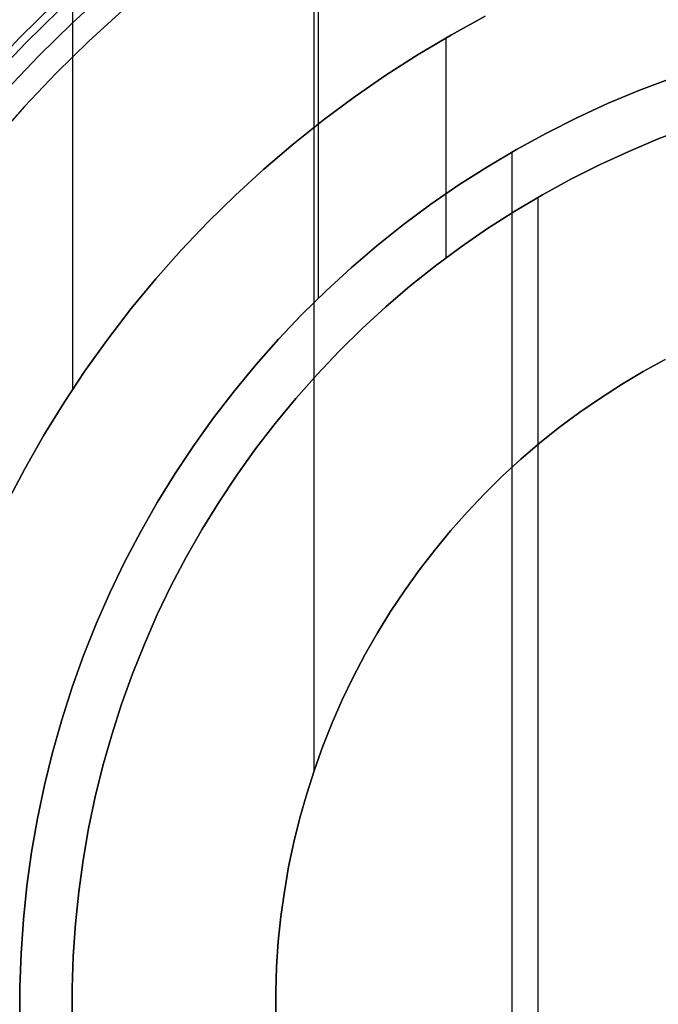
# Model space of a CAD drawing. Header units: millimetres. Extents: x -267 to 897, y -4167 to -3150.
# Tile 72 of 177: x 303.66 to 310.15, y -3516.9 to -3506.9. Entities that reach past the tile are written whole.
import ezdxf

# ---------------------------------------------------------------- set-up
doc = ezdxf.new("R2010")
doc.units = ezdxf.units.MM
doc.layers.add('1', color=7, linetype='Continuous')
doc.layers.add('BLANCO METALICO', color=7, linetype='Continuous', true_color=0xededed)

msp = doc.modelspace()

# ---------------------------------------------------------------- linework, layer by layer
at = {"layer": '1', "color": 250, "true_color": 0x111111}
for p, q in [((304.2, -3500.358, 165.478), (304.2, -3510.655, 165.478)), ((306.655, -3504.763, 125.128), (306.655, -3514.529, 125.128)), ((306.696, -3504.834, 59.307), (306.696, -3509.73, 59.307)), ((303.667, -3507.077, 125.128), (304.012, -3506.737, 125.128)), ((303.667, -3507.077, 125.128), (304.012, -3506.737, 125.128)), ((304.068, -3506.797, 59.307), (303.725, -3507.134, 59.307)), ((303.725, -3507.134, 59.307), (304.068, -3506.797, 59.307)), ((308.051, -3507.049, 271.51), (308.394, -3506.861, 271.51)), ((308.394, -3506.861, 165.478), (308.051, -3507.049, 165.478)), ((308.051, -3507.049, 271.51), (308.394, -3506.861, 271.51)), ((308.051, -3507.049, 218.494), (308.394, -3506.861, 218.494)), ((308.394, -3506.861, 165.478), (308.051, -3507.049, 165.478)), ((303.334, -3507.428, 125.128), (303.667, -3507.077, 125.128)), ((303.334, -3507.428, 125.128), (303.667, -3507.077, 125.128)), ((307.714, -3507.249, 271.51), (308.051, -3507.049, 271.51)), ((308.051, -3507.049, 165.478), (307.714, -3507.249, 165.478)), ((307.714, -3507.249, 271.51), (308.051, -3507.049, 271.51)), ((307.714, -3507.249, 218.494), (308.051, -3507.049, 218.494)), ((308.051, -3507.049, 165.478), (307.714, -3507.249, 165.478)), ((307.994, -3507.082, 271.51), (307.994, -3509.319, 271.51)), ((303.725, -3507.134, 59.307), (303.394, -3507.483, 59.307)), ((303.394, -3507.483, 59.307), (303.725, -3507.134, 59.307)), ((307.384, -3507.46, 271.51), (307.714, -3507.249, 271.51)), ((307.714, -3507.249, 165.478), (307.384, -3507.46, 165.478)), ((307.384, -3507.46, 271.51), (307.714, -3507.249, 271.51)), ((307.384, -3507.46, 218.494), (307.714, -3507.249, 218.494)), ((307.714, -3507.249, 165.478), (307.384, -3507.46, 165.478)), ((307.062, -3507.682, 271.51), (307.384, -3507.46, 271.51)), ((307.384, -3507.46, 165.478), (307.062, -3507.682, 165.478)), ((307.062, -3507.682, 271.51), (307.384, -3507.46, 271.51)), ((307.062, -3507.682, 218.494), (307.384, -3507.46, 218.494)), ((307.384, -3507.46, 165.478), (307.062, -3507.682, 165.478)), ((310.28, -3507.493, 59.307), (309.957, -3507.615, 59.307)), ((310.28, -3507.493, 49.079), (309.957, -3507.615, 49.079)), ((309.957, -3507.615, 59.307), (310.28, -3507.493, 59.307)), ((309.957, -3507.615, 54.193), (310.28, -3507.493, 54.193)), ((309.957, -3507.615, 49.079), (310.28, -3507.493, 49.079)), ((306.748, -3507.916, 271.51), (307.062, -3507.682, 271.51)), ((307.062, -3507.682, 165.478), (306.748, -3507.916, 165.478)), ((306.748, -3507.916, 271.51), (307.062, -3507.682, 271.51)), ((306.748, -3507.916, 218.494), (307.062, -3507.682, 218.494)), ((307.062, -3507.682, 165.478), (306.748, -3507.916, 165.478)), ((309.957, -3507.615, 59.307), (309.639, -3507.749, 59.307)), ((309.957, -3507.615, 49.079), (309.639, -3507.749, 49.079)), ((309.639, -3507.749, 59.307), (309.957, -3507.615, 59.307)), ((309.639, -3507.749, 54.193), (309.957, -3507.615, 54.193)), ((309.639, -3507.749, 49.079), (309.957, -3507.615, 49.079)), ((309.639, -3507.749, 59.307), (309.325, -3507.893, 59.307)), ((309.639, -3507.749, 49.079), (309.325, -3507.893, 49.079)), ((309.325, -3507.893, 59.307), (309.639, -3507.749, 59.307)), ((309.325, -3507.893, 54.193), (309.639, -3507.749, 54.193)), ((309.325, -3507.893, 49.079), (309.639, -3507.749, 49.079)), ((309.325, -3507.893, 59.307), (309.017, -3508.048, 59.307)), ((309.325, -3507.893, 49.079), (309.017, -3508.048, 49.079)), ((309.017, -3508.048, 59.307), (309.325, -3507.893, 59.307)), ((309.017, -3508.048, 54.193), (309.325, -3507.893, 54.193)), ((309.017, -3508.048, 49.079), (309.325, -3507.893, 49.079)), ((306.442, -3508.16, 271.51), (306.748, -3507.916, 271.51)), ((306.748, -3507.916, 165.478), (306.442, -3508.16, 165.478)), ((306.442, -3508.16, 271.51), (306.748, -3507.916, 271.51)), ((306.442, -3508.16, 218.494), (306.748, -3507.916, 218.494)), ((306.748, -3507.916, 165.478), (306.442, -3508.16, 165.478)), ((310.46, -3507.992, 271.51), (310.154, -3508.108, 271.51)), ((310.154, -3508.108, 246.51), (310.46, -3507.992, 246.51)), ((310.46, -3507.992, 246.51), (310.154, -3508.108, 246.51)), ((310.154, -3508.108, 259.01), (310.46, -3507.992, 259.01)), ((309.017, -3508.048, 59.307), (308.714, -3508.214, 59.307)), ((309.017, -3508.048, 49.079), (308.714, -3508.214, 49.079)), ((308.714, -3508.214, 59.307), (309.017, -3508.048, 59.307)), ((308.714, -3508.214, 54.193), (309.017, -3508.048, 54.193)), ((308.714, -3508.214, 49.079), (309.017, -3508.048, 49.079)), ((310.154, -3508.108, 271.51), (309.853, -3508.235, 271.51)), ((309.853, -3508.235, 246.51), (310.154, -3508.108, 246.51)), ((309.853, -3508.235, 271.51), (310.154, -3508.108, 271.51)), ((310.154, -3508.108, 246.51), (309.853, -3508.235, 246.51)), ((309.853, -3508.235, 259.01), (310.154, -3508.108, 259.01)), ((306.144, -3508.414, 271.51), (306.442, -3508.16, 271.51)), ((306.442, -3508.16, 165.478), (306.144, -3508.414, 165.478)), ((306.144, -3508.414, 271.51), (306.442, -3508.16, 271.51)), ((306.144, -3508.414, 218.494), (306.442, -3508.16, 218.494)), ((306.442, -3508.16, 165.478), (306.144, -3508.414, 165.478)), ((308.714, -3508.214, 59.307), (308.417, -3508.39, 59.307)), ((308.714, -3508.214, 49.079), (308.417, -3508.39, 49.079)), ((308.417, -3508.39, 59.307), (308.714, -3508.214, 59.307)), ((308.417, -3508.39, 54.193), (308.714, -3508.214, 54.193)), ((308.417, -3508.39, 49.079), (308.714, -3508.214, 49.079)), ((308.664, -3508.243, 49.079), (308.664, -3525.562, 49.079)), ((309.853, -3508.235, 271.51), (309.556, -3508.371, 271.51)), ((309.556, -3508.371, 246.51), (309.853, -3508.235, 246.51)), ((309.556, -3508.371, 271.51), (309.853, -3508.235, 271.51)), ((309.853, -3508.235, 246.51), (309.556, -3508.371, 246.51)), ((309.556, -3508.371, 259.01), (309.853, -3508.235, 259.01)), ((305.856, -3508.679, 271.51), (306.144, -3508.414, 271.51)), ((306.144, -3508.414, 165.478), (305.856, -3508.679, 165.478)), ((305.856, -3508.679, 271.51), (306.144, -3508.414, 271.51)), ((305.856, -3508.679, 218.494), (306.144, -3508.414, 218.494)), ((306.144, -3508.414, 165.478), (305.856, -3508.679, 165.478)), ((308.417, -3508.39, 59.307), (308.127, -3508.576, 59.307)), ((308.417, -3508.39, 49.079), (308.127, -3508.576, 49.079)), ((308.127, -3508.576, 59.307), (308.417, -3508.39, 59.307)), ((308.127, -3508.576, 54.193), (308.417, -3508.39, 54.193)), ((308.127, -3508.576, 49.079), (308.417, -3508.39, 49.079)), ((309.556, -3508.371, 271.51), (309.264, -3508.518, 271.51)), ((309.264, -3508.518, 246.51), (309.556, -3508.371, 246.51)), ((309.264, -3508.518, 271.51), (309.556, -3508.371, 271.51)), ((309.556, -3508.371, 246.51), (309.264, -3508.518, 246.51)), ((309.264, -3508.518, 259.01), (309.556, -3508.371, 259.01)), ((308.127, -3508.576, 59.307), (307.842, -3508.772, 59.307)), ((308.127, -3508.576, 49.079), (307.842, -3508.772, 49.079)), ((307.842, -3508.772, 59.307), (308.127, -3508.576, 59.307)), ((307.842, -3508.772, 54.193), (308.127, -3508.576, 54.193)), ((307.842, -3508.772, 49.079), (308.127, -3508.576, 49.079)), ((309.264, -3508.518, 271.51), (308.977, -3508.675, 271.51)), ((308.977, -3508.675, 246.51), (309.264, -3508.518, 246.51)), ((308.977, -3508.675, 271.51), (309.264, -3508.518, 271.51)), ((309.264, -3508.518, 246.51), (308.977, -3508.675, 246.51)), ((308.977, -3508.675, 259.01), (309.264, -3508.518, 259.01)), ((305.577, -3508.953, 271.51), (305.856, -3508.679, 271.51)), ((305.856, -3508.679, 165.478), (305.577, -3508.953, 165.478)), ((305.577, -3508.953, 271.51), (305.856, -3508.679, 271.51)), ((305.577, -3508.953, 218.494), (305.856, -3508.679, 218.494)), ((305.856, -3508.679, 165.478), (305.577, -3508.953, 165.478)), ((308.977, -3508.675, 271.51), (308.696, -3508.842, 271.51)), ((308.696, -3508.842, 246.51), (308.977, -3508.675, 246.51)), ((308.696, -3508.842, 271.51), (308.977, -3508.675, 271.51)), ((308.977, -3508.675, 246.51), (308.696, -3508.842, 246.51)), ((308.696, -3508.842, 259.01), (308.977, -3508.675, 259.01)), ((308.93, -3508.702, 246.51), (308.93, -3525.103, 246.51)), ((307.842, -3508.772, 59.307), (307.565, -3508.978, 59.307)), ((307.842, -3508.772, 49.079), (307.565, -3508.978, 49.079)), ((307.565, -3508.978, 59.307), (307.842, -3508.772, 59.307)), ((307.565, -3508.978, 54.193), (307.842, -3508.772, 54.193)), ((307.565, -3508.978, 49.079), (307.842, -3508.772, 49.079)), ((308.696, -3508.842, 271.51), (308.42, -3509.018, 271.51)), ((308.42, -3509.018, 246.51), (308.696, -3508.842, 246.51)), ((308.42, -3509.018, 271.51), (308.696, -3508.842, 271.51)), ((308.696, -3508.842, 246.51), (308.42, -3509.018, 246.51)), ((308.42, -3509.018, 259.01), (308.696, -3508.842, 259.01)), ((305.307, -3509.237, 271.51), (305.577, -3508.953, 271.51)), ((305.577, -3508.953, 165.478), (305.307, -3509.237, 165.478)), ((305.307, -3509.237, 271.51), (305.577, -3508.953, 271.51)), ((305.307, -3509.237, 218.494), (305.577, -3508.953, 218.494)), ((305.577, -3508.953, 165.478), (305.307, -3509.237, 165.478)), ((307.565, -3508.978, 59.307), (307.295, -3509.193, 59.307)), ((307.565, -3508.978, 49.079), (307.295, -3509.193, 49.079)), ((307.295, -3509.193, 59.307), (307.565, -3508.978, 59.307)), ((307.295, -3509.193, 54.193), (307.565, -3508.978, 54.193)), ((307.295, -3509.193, 49.079), (307.565, -3508.978, 49.079)), ((308.42, -3509.018, 271.51), (308.151, -3509.204, 271.51)), ((308.151, -3509.204, 246.51), (308.42, -3509.018, 246.51)), ((308.151, -3509.204, 271.51), (308.42, -3509.018, 271.51)), ((308.42, -3509.018, 246.51), (308.151, -3509.204, 246.51)), ((308.151, -3509.204, 259.01), (308.42, -3509.018, 259.01)), ((307.295, -3509.193, 59.307), (307.033, -3509.418, 59.307)), ((307.295, -3509.193, 49.079), (307.033, -3509.418, 49.079)), ((307.033, -3509.418, 59.307), (307.295, -3509.193, 59.307)), ((307.033, -3509.418, 54.193), (307.295, -3509.193, 54.193)), ((307.033, -3509.418, 49.079), (307.295, -3509.193, 49.079)), ((308.151, -3509.204, 271.51), (307.889, -3509.399, 271.51)), ((307.889, -3509.399, 246.51), (308.151, -3509.204, 246.51)), ((307.889, -3509.399, 271.51), (308.151, -3509.204, 271.51)), ((308.151, -3509.204, 246.51), (307.889, -3509.399, 246.51)), ((307.889, -3509.399, 259.01), (308.151, -3509.204, 259.01)), ((305.047, -3509.53, 271.51), (305.307, -3509.237, 271.51)), ((305.307, -3509.237, 165.478), (305.047, -3509.53, 165.478)), ((305.047, -3509.53, 271.51), (305.307, -3509.237, 271.51)), ((305.047, -3509.53, 218.494), (305.307, -3509.237, 218.494)), ((305.307, -3509.237, 165.478), (305.047, -3509.53, 165.478)), ((307.889, -3509.399, 271.51), (307.633, -3509.602, 271.51)), ((307.633, -3509.602, 246.51), (307.889, -3509.399, 246.51)), ((307.633, -3509.602, 271.51), (307.889, -3509.399, 271.51)), ((307.889, -3509.399, 246.51), (307.633, -3509.602, 246.51)), ((307.633, -3509.602, 259.01), (307.889, -3509.399, 259.01)), ((307.033, -3509.418, 59.307), (306.779, -3509.651, 59.307)), ((307.033, -3509.418, 49.079), (306.779, -3509.651, 49.079)), ((306.779, -3509.651, 59.307), (307.033, -3509.418, 59.307)), ((306.779, -3509.651, 54.193), (307.033, -3509.418, 54.193)), ((306.779, -3509.651, 49.079), (307.033, -3509.418, 49.079)), ((304.798, -3509.832, 271.51), (305.047, -3509.53, 271.51)), ((305.047, -3509.53, 165.478), (304.798, -3509.832, 165.478)), ((304.798, -3509.832, 271.51), (305.047, -3509.53, 271.51)), ((304.798, -3509.832, 218.494), (305.047, -3509.53, 218.494)), ((305.047, -3509.53, 165.478), (304.798, -3509.832, 165.478)), ((307.633, -3509.602, 271.51), (307.385, -3509.815, 271.51)), ((307.385, -3509.815, 246.51), (307.633, -3509.602, 246.51)), ((307.385, -3509.815, 271.51), (307.633, -3509.602, 271.51)), ((307.633, -3509.602, 246.51), (307.385, -3509.815, 246.51)), ((307.385, -3509.815, 259.01), (307.633, -3509.602, 259.01)), ((306.779, -3509.651, 59.307), (306.532, -3509.893, 59.307)), ((306.779, -3509.651, 49.079), (306.532, -3509.893, 49.079)), ((306.532, -3509.893, 59.307), (306.779, -3509.651, 59.307)), ((306.532, -3509.893, 54.193), (306.779, -3509.651, 54.193)), ((306.532, -3509.893, 49.079), (306.779, -3509.651, 49.079)), ((307.385, -3509.815, 271.51), (307.144, -3510.036, 271.51)), ((307.144, -3510.036, 246.51), (307.385, -3509.815, 246.51)), ((307.144, -3510.036, 271.51), (307.385, -3509.815, 271.51)), ((307.385, -3509.815, 246.51), (307.144, -3510.036, 246.51)), ((307.144, -3510.036, 259.01), (307.385, -3509.815, 259.01)), ((304.559, -3510.142, 271.51), (304.798, -3509.832, 271.51)), ((304.798, -3509.832, 165.478), (304.559, -3510.142, 165.478)), ((304.559, -3510.142, 271.51), (304.798, -3509.832, 271.51)), ((304.559, -3510.142, 218.494), (304.798, -3509.832, 218.494)), ((304.798, -3509.832, 165.478), (304.559, -3510.142, 165.478)), ((306.532, -3509.893, 59.307), (306.295, -3510.143, 59.307)), ((306.532, -3509.893, 49.079), (306.295, -3510.143, 49.079)), ((306.295, -3510.143, 59.307), (306.532, -3509.893, 59.307)), ((306.295, -3510.143, 54.193), (306.532, -3509.893, 54.193)), ((306.295, -3510.143, 49.079), (306.532, -3509.893, 49.079)), ((307.144, -3510.036, 271.51), (306.911, -3510.265, 271.51)), ((306.911, -3510.265, 246.51), (307.144, -3510.036, 246.51)), ((306.911, -3510.265, 271.51), (307.144, -3510.036, 271.51)), ((307.144, -3510.036, 246.51), (306.911, -3510.265, 246.51)), ((306.911, -3510.265, 259.01), (307.144, -3510.036, 259.01)), ((304.331, -3510.461, 271.51), (304.559, -3510.142, 271.51)), ((304.559, -3510.142, 165.478), (304.331, -3510.461, 165.478)), ((304.331, -3510.461, 271.51), (304.559, -3510.142, 271.51)), ((304.331, -3510.461, 218.494), (304.559, -3510.142, 218.494)), ((304.559, -3510.142, 165.478), (304.331, -3510.461, 165.478)), ((306.295, -3510.143, 59.307), (306.066, -3510.402, 59.307)), ((306.295, -3510.143, 49.079), (306.066, -3510.402, 49.079)), ((306.066, -3510.402, 59.307), (306.295, -3510.143, 59.307)), ((306.066, -3510.402, 54.193), (306.295, -3510.143, 54.193)), ((306.066, -3510.402, 49.079), (306.295, -3510.143, 49.079)), ((306.911, -3510.265, 271.51), (306.686, -3510.502, 271.51)), ((306.686, -3510.502, 246.51), (306.911, -3510.265, 246.51)), ((306.686, -3510.502, 271.51), (306.911, -3510.265, 271.51)), ((306.911, -3510.265, 246.51), (306.686, -3510.502, 246.51)), ((306.686, -3510.502, 259.01), (306.911, -3510.265, 259.01)), ((306.066, -3510.402, 59.307), (305.846, -3510.668, 59.307)), ((306.066, -3510.402, 49.079), (305.846, -3510.668, 49.079)), ((305.846, -3510.668, 59.307), (306.066, -3510.402, 59.307)), ((305.846, -3510.668, 54.193), (306.066, -3510.402, 54.193)), ((305.846, -3510.668, 49.079), (306.066, -3510.402, 49.079)), ((310.225, -3510.35, 127.478), (310.001, -3510.473, 127.478)), ((310.225, -3510.35, 125.128), (310.001, -3510.473, 125.128)), ((310.001, -3510.473, 127.478), (310.225, -3510.35, 127.478)), ((310.001, -3510.473, 126.303), (310.225, -3510.35, 126.303)), ((310.225, -3510.35, 125.128), (310.001, -3510.473, 125.128)), ((304.115, -3510.787, 271.51), (304.331, -3510.461, 271.51)), ((304.331, -3510.461, 165.478), (304.115, -3510.787, 165.478)), ((304.115, -3510.787, 271.51), (304.331, -3510.461, 271.51)), ((304.115, -3510.787, 218.494), (304.331, -3510.461, 218.494)), ((304.331, -3510.461, 165.478), (304.115, -3510.787, 165.478)), ((306.686, -3510.502, 271.51), (306.469, -3510.747, 271.51)), ((306.469, -3510.747, 246.51), (306.686, -3510.502, 246.51)), ((306.469, -3510.747, 271.51), (306.686, -3510.502, 271.51)), ((306.686, -3510.502, 246.51), (306.469, -3510.747, 246.51)), ((306.469, -3510.747, 259.01), (306.686, -3510.502, 259.01)), ((310.001, -3510.473, 127.478), (309.781, -3510.603, 127.478)), ((310.001, -3510.473, 125.128), (309.781, -3510.603, 125.128)), ((309.781, -3510.603, 127.478), (310.001, -3510.473, 127.478)), ((309.781, -3510.603, 126.303), (310.001, -3510.473, 126.303)), ((310.001, -3510.473, 125.128), (309.781, -3510.603, 125.128)), ((309.781, -3510.603, 127.478), (309.566, -3510.741, 127.478)), ((309.781, -3510.603, 125.128), (309.566, -3510.741, 125.128)), ((309.566, -3510.741, 127.478), (309.781, -3510.603, 127.478)), ((309.566, -3510.741, 126.303), (309.781, -3510.603, 126.303)), ((309.781, -3510.603, 125.128), (309.566, -3510.741, 125.128)), ((305.846, -3510.668, 59.307), (305.635, -3510.941, 59.307)), ((305.846, -3510.668, 49.079), (305.635, -3510.941, 49.079)), ((305.635, -3510.941, 59.307), (305.846, -3510.668, 59.307)), ((305.635, -3510.941, 54.193), (305.846, -3510.668, 54.193)), ((305.635, -3510.941, 49.079), (305.846, -3510.668, 49.079)), ((303.909, -3511.12, 271.51), (304.115, -3510.787, 271.51)), ((304.115, -3510.787, 165.478), (303.909, -3511.12, 165.478)), ((303.909, -3511.12, 271.51), (304.115, -3510.787, 271.51)), ((303.909, -3511.12, 218.494), (304.115, -3510.787, 218.494)), ((304.115, -3510.787, 165.478), (303.909, -3511.12, 165.478)), ((306.469, -3510.747, 271.51), (306.261, -3510.999, 271.51)), ((306.261, -3510.999, 246.51), (306.469, -3510.747, 246.51)), ((306.261, -3510.999, 271.51), (306.469, -3510.747, 271.51)), ((306.469, -3510.747, 246.51), (306.261, -3510.999, 246.51)), ((306.261, -3510.999, 259.01), (306.469, -3510.747, 259.01)), ((309.566, -3510.741, 127.478), (309.356, -3510.886, 127.478)), ((309.566, -3510.741, 125.128), (309.356, -3510.886, 125.128)), ((309.356, -3510.886, 127.478), (309.566, -3510.741, 127.478)), ((309.356, -3510.886, 126.303), (309.566, -3510.741, 126.303)), ((309.566, -3510.741, 125.128), (309.356, -3510.886, 125.128)), ((309.356, -3510.886, 127.478), (309.151, -3511.038, 127.478)), ((309.356, -3510.886, 125.128), (309.151, -3511.038, 125.128)), ((309.151, -3511.038, 127.478), (309.356, -3510.886, 127.478)), ((309.151, -3511.038, 126.303), (309.356, -3510.886, 126.303)), ((309.356, -3510.886, 125.128), (309.151, -3511.038, 125.128)), ((305.635, -3510.941, 59.307), (305.435, -3511.222, 59.307)), ((305.635, -3510.941, 49.079), (305.435, -3511.222, 49.079)), ((305.435, -3511.222, 59.307), (305.635, -3510.941, 59.307)), ((305.435, -3511.222, 54.193), (305.635, -3510.941, 54.193)), ((305.435, -3511.222, 49.079), (305.635, -3510.941, 49.079)), ((306.261, -3510.999, 271.51), (306.062, -3511.258, 271.51)), ((306.062, -3511.258, 246.51), (306.261, -3510.999, 246.51)), ((306.062, -3511.258, 271.51), (306.261, -3510.999, 271.51)), ((306.261, -3510.999, 246.51), (306.062, -3511.258, 246.51)), ((306.062, -3511.258, 259.01), (306.261, -3510.999, 259.01)), ((309.151, -3511.038, 127.478), (308.951, -3511.198, 127.478)), ((309.151, -3511.038, 125.128), (308.951, -3511.198, 125.128)), ((308.951, -3511.198, 127.478), (309.151, -3511.038, 127.478)), ((308.951, -3511.198, 126.303), (309.151, -3511.038, 126.303)), ((309.151, -3511.038, 125.128), (308.951, -3511.198, 125.128)), ((303.715, -3511.46, 271.51), (303.909, -3511.12, 271.51)), ((303.909, -3511.12, 165.478), (303.715, -3511.46, 165.478)), ((303.715, -3511.46, 271.51), (303.909, -3511.12, 271.51)), ((303.715, -3511.46, 218.494), (303.909, -3511.12, 218.494)), ((303.909, -3511.12, 165.478), (303.715, -3511.46, 165.478)), ((308.951, -3511.198, 127.478), (308.757, -3511.364, 127.478)), ((308.951, -3511.198, 125.128), (308.757, -3511.364, 125.128)), ((308.757, -3511.364, 127.478), (308.951, -3511.198, 127.478)), ((308.757, -3511.364, 126.303), (308.951, -3511.198, 126.303)), ((308.951, -3511.198, 125.128), (308.757, -3511.364, 125.128)), ((305.435, -3511.222, 59.307), (305.243, -3511.509, 59.307)), ((305.435, -3511.222, 49.079), (305.243, -3511.509, 49.079)), ((305.243, -3511.509, 59.307), (305.435, -3511.222, 59.307)), ((305.243, -3511.509, 54.193), (305.435, -3511.222, 54.193)), ((305.243, -3511.509, 49.079), (305.435, -3511.222, 49.079)), ((306.062, -3511.258, 271.51), (305.871, -3511.524, 271.51)), ((305.871, -3511.524, 246.51), (306.062, -3511.258, 246.51)), ((305.871, -3511.524, 271.51), (306.062, -3511.258, 271.51)), ((306.062, -3511.258, 246.51), (305.871, -3511.524, 246.51)), ((305.871, -3511.524, 259.01), (306.062, -3511.258, 259.01)), ((308.757, -3511.364, 127.478), (308.569, -3511.536, 127.478)), ((308.757, -3511.364, 125.128), (308.569, -3511.536, 125.128)), ((308.569, -3511.536, 127.478), (308.757, -3511.364, 127.478)), ((308.569, -3511.536, 126.303), (308.757, -3511.364, 126.303)), ((308.757, -3511.364, 125.128), (308.569, -3511.536, 125.128)), ((303.534, -3511.807, 271.51), (303.715, -3511.46, 271.51)), ((303.715, -3511.46, 165.478), (303.534, -3511.807, 165.478)), ((303.534, -3511.807, 271.51), (303.715, -3511.46, 271.51)), ((303.534, -3511.807, 218.494), (303.715, -3511.46, 218.494)), ((303.715, -3511.46, 165.478), (303.534, -3511.807, 165.478)), ((305.243, -3511.509, 59.307), (305.062, -3511.803, 59.307)), ((305.243, -3511.509, 49.079), (305.062, -3511.803, 49.079)), ((305.062, -3511.803, 59.307), (305.243, -3511.509, 59.307)), ((305.062, -3511.803, 54.193), (305.243, -3511.509, 54.193)), ((305.062, -3511.803, 49.079), (305.243, -3511.509, 49.079)), ((305.871, -3511.524, 271.51), (305.69, -3511.796, 271.51)), ((305.69, -3511.796, 246.51), (305.871, -3511.524, 246.51)), ((305.69, -3511.796, 271.51), (305.871, -3511.524, 271.51)), ((305.871, -3511.524, 246.51), (305.69, -3511.796, 246.51)), ((305.69, -3511.796, 259.01), (305.871, -3511.524, 259.01)), ((308.569, -3511.536, 127.478), (308.387, -3511.716, 127.478)), ((308.569, -3511.536, 125.128), (308.387, -3511.716, 125.128)), ((308.387, -3511.716, 127.478), (308.569, -3511.536, 127.478)), ((308.387, -3511.716, 126.303), (308.569, -3511.536, 126.303)), ((308.569, -3511.536, 125.128), (308.387, -3511.716, 125.128)), ((308.387, -3511.716, 127.478), (308.211, -3511.901, 127.478)), ((308.387, -3511.716, 125.128), (308.211, -3511.901, 125.128)), ((308.211, -3511.901, 127.478), (308.387, -3511.716, 127.478)), ((308.211, -3511.901, 126.303), (308.387, -3511.716, 126.303)), ((308.387, -3511.716, 125.128), (308.211, -3511.901, 125.128)), ((305.062, -3511.803, 59.307), (304.891, -3512.103, 59.307)), ((305.062, -3511.803, 49.079), (304.891, -3512.103, 49.079)), ((304.891, -3512.103, 59.307), (305.062, -3511.803, 59.307)), ((304.891, -3512.103, 54.193), (305.062, -3511.803, 54.193)), ((304.891, -3512.103, 49.079), (305.062, -3511.803, 49.079)), ((305.69, -3511.796, 271.51), (305.519, -3512.074, 271.51)), ((305.519, -3512.074, 246.51), (305.69, -3511.796, 246.51)), ((305.519, -3512.074, 271.51), (305.69, -3511.796, 271.51)), ((305.69, -3511.796, 246.51), (305.519, -3512.074, 246.51)), ((305.519, -3512.074, 259.01), (305.69, -3511.796, 259.01)), ((308.211, -3511.901, 127.478), (308.041, -3512.092, 127.478)), ((308.211, -3511.901, 125.128), (308.041, -3512.092, 125.128)), ((308.041, -3512.092, 127.478), (308.211, -3511.901, 127.478)), ((308.041, -3512.092, 126.303), (308.211, -3511.901, 126.303)), ((308.211, -3511.901, 125.128), (308.041, -3512.092, 125.128)), ((304.891, -3512.103, 59.307), (304.731, -3512.409, 59.307)), ((304.891, -3512.103, 49.079), (304.731, -3512.409, 49.079)), ((304.731, -3512.409, 59.307), (304.891, -3512.103, 59.307)), ((304.731, -3512.409, 54.193), (304.891, -3512.103, 54.193)), ((304.731, -3512.409, 49.079), (304.891, -3512.103, 49.079)), ((305.519, -3512.074, 271.51), (305.357, -3512.358, 271.51)), ((305.357, -3512.358, 246.51), (305.519, -3512.074, 246.51)), ((305.357, -3512.358, 271.51), (305.519, -3512.074, 271.51)), ((305.519, -3512.074, 246.51), (305.357, -3512.358, 246.51)), ((305.357, -3512.358, 259.01), (305.519, -3512.074, 259.01)), ((308.041, -3512.092, 127.478), (307.879, -3512.289, 127.478)), ((308.041, -3512.092, 125.128), (307.879, -3512.289, 125.128)), ((307.879, -3512.289, 127.478), (308.041, -3512.092, 127.478)), ((307.879, -3512.289, 126.303), (308.041, -3512.092, 126.303)), ((308.041, -3512.092, 125.128), (307.879, -3512.289, 125.128)), ((307.879, -3512.289, 127.478), (307.723, -3512.491, 127.478)), ((307.879, -3512.289, 125.128), (307.723, -3512.491, 125.128)), ((307.723, -3512.491, 127.478), (307.879, -3512.289, 127.478)), ((307.723, -3512.491, 126.303), (307.879, -3512.289, 126.303)), ((307.879, -3512.289, 125.128), (307.723, -3512.491, 125.128)), ((304.731, -3512.409, 59.307), (304.581, -3512.72, 59.307)), ((304.731, -3512.409, 49.079), (304.581, -3512.72, 49.079)), ((304.581, -3512.72, 59.307), (304.731, -3512.409, 59.307)), ((304.581, -3512.72, 54.193), (304.731, -3512.409, 54.193)), ((304.581, -3512.72, 49.079), (304.731, -3512.409, 49.079)), ((305.357, -3512.358, 271.51), (305.205, -3512.647, 271.51)), ((305.205, -3512.647, 246.51), (305.357, -3512.358, 246.51)), ((305.205, -3512.647, 271.51), (305.357, -3512.358, 271.51)), ((305.357, -3512.358, 246.51), (305.205, -3512.647, 246.51)), ((305.205, -3512.647, 259.01), (305.357, -3512.358, 259.01)), ((307.723, -3512.491, 127.478), (307.574, -3512.699, 127.478)), ((307.723, -3512.491, 125.128), (307.574, -3512.699, 125.128)), ((307.574, -3512.699, 127.478), (307.723, -3512.491, 127.478)), ((307.574, -3512.699, 126.303), (307.723, -3512.491, 126.303)), ((307.723, -3512.491, 125.128), (307.574, -3512.699, 125.128)), ((305.205, -3512.647, 271.51), (305.063, -3512.942, 271.51)), ((305.063, -3512.942, 246.51), (305.205, -3512.647, 246.51)), ((305.063, -3512.942, 271.51), (305.205, -3512.647, 271.51)), ((305.205, -3512.647, 246.51), (305.063, -3512.942, 246.51)), ((305.063, -3512.942, 259.01), (305.205, -3512.647, 259.01)), ((307.574, -3512.699, 127.478), (307.433, -3512.912, 127.478)), ((307.574, -3512.699, 125.128), (307.433, -3512.912, 125.128)), ((307.433, -3512.912, 127.478), (307.574, -3512.699, 127.478)), ((307.433, -3512.912, 126.303), (307.574, -3512.699, 126.303)), ((307.574, -3512.699, 125.128), (307.433, -3512.912, 125.128)), ((304.581, -3512.72, 59.307), (304.442, -3513.036, 59.307)), ((304.581, -3512.72, 49.079), (304.442, -3513.036, 49.079)), ((304.442, -3513.036, 59.307), (304.581, -3512.72, 59.307)), ((304.442, -3513.036, 54.193), (304.581, -3512.72, 54.193)), ((304.442, -3513.036, 49.079), (304.581, -3512.72, 49.079)), ((307.433, -3512.912, 127.478), (307.299, -3513.129, 127.478)), ((307.433, -3512.912, 125.128), (307.299, -3513.129, 125.128)), ((307.299, -3513.129, 127.478), (307.433, -3512.912, 127.478)), ((307.299, -3513.129, 126.303), (307.433, -3512.912, 126.303)), ((307.433, -3512.912, 125.128), (307.299, -3513.129, 125.128)), ((305.063, -3512.942, 271.51), (304.932, -3513.241, 271.51)), ((304.932, -3513.241, 246.51), (305.063, -3512.942, 246.51)), ((304.932, -3513.241, 271.51), (305.063, -3512.942, 271.51)), ((305.063, -3512.942, 246.51), (304.932, -3513.241, 246.51)), ((304.932, -3513.241, 259.01), (305.063, -3512.942, 259.01)), ((304.442, -3513.036, 59.307), (304.314, -3513.357, 59.307)), ((304.442, -3513.036, 49.079), (304.314, -3513.357, 49.079)), ((304.314, -3513.357, 59.307), (304.442, -3513.036, 59.307)), ((304.314, -3513.357, 54.193), (304.442, -3513.036, 54.193)), ((304.314, -3513.357, 49.079), (304.442, -3513.036, 49.079)), ((307.299, -3513.129, 127.478), (307.172, -3513.351, 127.478)), ((307.299, -3513.129, 125.128), (307.172, -3513.351, 125.128)), ((307.172, -3513.351, 127.478), (307.299, -3513.129, 127.478)), ((307.172, -3513.351, 126.303), (307.299, -3513.129, 126.303)), ((307.299, -3513.129, 125.128), (307.172, -3513.351, 125.128)), ((304.932, -3513.241, 271.51), (304.811, -3513.545, 271.51)), ((304.811, -3513.545, 246.51), (304.932, -3513.241, 246.51)), ((304.811, -3513.545, 271.51), (304.932, -3513.241, 271.51)), ((304.932, -3513.241, 246.51), (304.811, -3513.545, 246.51)), ((304.811, -3513.545, 259.01), (304.932, -3513.241, 259.01)), ((304.314, -3513.357, 59.307), (304.197, -3513.681, 59.307)), ((304.314, -3513.357, 49.079), (304.197, -3513.681, 49.079)), ((304.197, -3513.681, 59.307), (304.314, -3513.357, 59.307)), ((304.197, -3513.681, 54.193), (304.314, -3513.357, 54.193)), ((304.197, -3513.681, 49.079), (304.314, -3513.357, 49.079)), ((307.172, -3513.351, 127.478), (307.054, -3513.577, 127.478)), ((307.172, -3513.351, 125.128), (307.054, -3513.577, 125.128)), ((307.054, -3513.577, 127.478), (307.172, -3513.351, 127.478)), ((307.054, -3513.577, 126.303), (307.172, -3513.351, 126.303)), ((307.172, -3513.351, 125.128), (307.054, -3513.577, 125.128)), ((304.811, -3513.545, 271.51), (304.7, -3513.852, 271.51)), ((304.7, -3513.852, 246.51), (304.811, -3513.545, 246.51)), ((304.7, -3513.852, 271.51), (304.811, -3513.545, 271.51)), ((304.811, -3513.545, 246.51), (304.7, -3513.852, 246.51)), ((304.7, -3513.852, 259.01), (304.811, -3513.545, 259.01)), ((307.054, -3513.577, 127.478), (306.943, -3513.807, 127.478)), ((307.054, -3513.577, 125.128), (306.943, -3513.807, 125.128)), ((306.943, -3513.807, 127.478), (307.054, -3513.577, 127.478)), ((306.943, -3513.807, 126.303), (307.054, -3513.577, 126.303)), ((307.054, -3513.577, 125.128), (306.943, -3513.807, 125.128)), ((304.197, -3513.681, 59.307), (304.092, -3514.01, 59.307)), ((304.197, -3513.681, 49.079), (304.092, -3514.01, 49.079)), ((304.092, -3514.01, 59.307), (304.197, -3513.681, 59.307)), ((304.092, -3514.01, 54.193), (304.197, -3513.681, 54.193)), ((304.092, -3514.01, 49.079), (304.197, -3513.681, 49.079)), ((306.943, -3513.807, 127.478), (306.84, -3514.041, 127.478)), ((306.943, -3513.807, 125.128), (306.84, -3514.041, 125.128)), ((306.84, -3514.041, 127.478), (306.943, -3513.807, 127.478)), ((306.84, -3514.041, 126.303), (306.943, -3513.807, 126.303)), ((306.943, -3513.807, 125.128), (306.84, -3514.041, 125.128)), ((304.7, -3513.852, 271.51), (304.6, -3514.164, 271.51)), ((304.6, -3514.164, 246.51), (304.7, -3513.852, 246.51)), ((304.6, -3514.164, 271.51), (304.7, -3513.852, 271.51)), ((304.7, -3513.852, 246.51), (304.6, -3514.164, 246.51)), ((304.6, -3514.164, 259.01), (304.7, -3513.852, 259.01)), ((304.092, -3514.01, 59.307), (303.998, -3514.342, 59.307)), ((304.092, -3514.01, 49.079), (303.998, -3514.342, 49.079)), ((303.998, -3514.342, 59.307), (304.092, -3514.01, 59.307)), ((303.998, -3514.342, 54.193), (304.092, -3514.01, 54.193)), ((303.998, -3514.342, 49.079), (304.092, -3514.01, 49.079)), ((306.84, -3514.041, 127.478), (306.745, -3514.279, 127.478)), ((306.84, -3514.041, 125.128), (306.745, -3514.279, 125.128)), ((306.745, -3514.279, 127.478), (306.84, -3514.041, 127.478)), ((306.745, -3514.279, 126.303), (306.84, -3514.041, 126.303)), ((306.84, -3514.041, 125.128), (306.745, -3514.279, 125.128)), ((304.6, -3514.164, 271.51), (304.511, -3514.478, 271.51)), ((304.511, -3514.478, 246.51), (304.6, -3514.164, 246.51)), ((304.511, -3514.478, 271.51), (304.6, -3514.164, 271.51)), ((304.6, -3514.164, 246.51), (304.511, -3514.478, 246.51)), ((304.511, -3514.478, 259.01), (304.6, -3514.164, 259.01)), ((306.745, -3514.279, 127.478), (306.659, -3514.519, 127.478)), ((306.745, -3514.279, 125.128), (306.659, -3514.519, 125.128)), ((306.659, -3514.519, 127.478), (306.745, -3514.279, 127.478)), ((306.659, -3514.519, 126.303), (306.745, -3514.279, 126.303)), ((306.745, -3514.279, 125.128), (306.659, -3514.519, 125.128)), ((303.998, -3514.342, 59.307), (303.915, -3514.677, 59.307)), ((303.998, -3514.342, 49.079), (303.915, -3514.677, 49.079)), ((303.915, -3514.677, 59.307), (303.998, -3514.342, 59.307)), ((303.915, -3514.677, 54.193), (303.998, -3514.342, 54.193)), ((303.915, -3514.677, 49.079), (303.998, -3514.342, 49.079)), ((304.511, -3514.478, 271.51), (304.433, -3514.795, 271.51)), ((304.433, -3514.795, 246.51), (304.511, -3514.478, 246.51)), ((304.433, -3514.795, 271.51), (304.511, -3514.478, 271.51)), ((304.511, -3514.478, 246.51), (304.433, -3514.795, 246.51)), ((304.433, -3514.795, 259.01), (304.511, -3514.478, 259.01)), ((306.659, -3514.519, 127.478), (306.581, -3514.762, 127.478)), ((306.659, -3514.519, 125.128), (306.581, -3514.762, 125.128)), ((306.581, -3514.762, 127.478), (306.659, -3514.519, 127.478)), ((306.581, -3514.762, 126.303), (306.659, -3514.519, 126.303)), ((306.659, -3514.519, 125.128), (306.581, -3514.762, 125.128)), ((303.915, -3514.677, 59.307), (303.844, -3515.015, 59.307)), ((303.915, -3514.677, 49.079), (303.844, -3515.015, 49.079)), ((303.844, -3515.015, 59.307), (303.915, -3514.677, 59.307)), ((303.844, -3515.015, 54.193), (303.915, -3514.677, 54.193)), ((303.844, -3515.015, 49.079), (303.915, -3514.677, 49.079)), ((304.433, -3514.795, 271.51), (304.365, -3515.115, 271.51)), ((304.365, -3515.115, 246.51), (304.433, -3514.795, 246.51)), ((304.365, -3515.115, 271.51), (304.433, -3514.795, 271.51)), ((304.433, -3514.795, 246.51), (304.365, -3515.115, 246.51)), ((304.365, -3515.115, 259.01), (304.433, -3514.795, 259.01)), ((306.581, -3514.762, 127.478), (306.511, -3515.008, 127.478)), ((306.581, -3514.762, 125.128), (306.511, -3515.008, 125.128)), ((306.511, -3515.008, 127.478), (306.581, -3514.762, 127.478)), ((306.511, -3515.008, 126.303), (306.581, -3514.762, 126.303)), ((306.581, -3514.762, 125.128), (306.511, -3515.008, 125.128)), ((303.844, -3515.015, 59.307), (303.785, -3515.355, 59.307)), ((303.844, -3515.015, 49.079), (303.785, -3515.355, 49.079)), ((303.785, -3515.355, 59.307), (303.844, -3515.015, 59.307)), ((303.785, -3515.355, 54.193), (303.844, -3515.015, 54.193)), ((303.785, -3515.355, 49.079), (303.844, -3515.015, 49.079)), ((306.511, -3515.008, 127.478), (306.45, -3515.256, 127.478)), ((306.511, -3515.008, 125.128), (306.45, -3515.256, 125.128)), ((306.45, -3515.256, 127.478), (306.511, -3515.008, 127.478)), ((306.45, -3515.256, 126.303), (306.511, -3515.008, 126.303)), ((306.511, -3515.008, 125.128), (306.45, -3515.256, 125.128)), ((304.365, -3515.115, 271.51), (304.309, -3515.437, 271.51)), ((304.309, -3515.437, 246.51), (304.365, -3515.115, 246.51)), ((304.309, -3515.437, 271.51), (304.365, -3515.115, 271.51)), ((304.365, -3515.115, 246.51), (304.309, -3515.437, 246.51)), ((304.309, -3515.437, 259.01), (304.365, -3515.115, 259.01)), ((306.45, -3515.256, 127.478), (306.397, -3515.506, 127.478)), ((306.45, -3515.256, 125.128), (306.397, -3515.506, 125.128)), ((306.397, -3515.506, 127.478), (306.45, -3515.256, 127.478)), ((306.397, -3515.506, 126.303), (306.45, -3515.256, 126.303)), ((306.45, -3515.256, 125.128), (306.397, -3515.506, 125.128)), ((303.785, -3515.355, 59.307), (303.737, -3515.697, 59.307)), ((303.785, -3515.355, 49.079), (303.737, -3515.697, 49.079)), ((303.737, -3515.697, 59.307), (303.785, -3515.355, 59.307)), ((303.737, -3515.697, 54.193), (303.785, -3515.355, 54.193)), ((303.737, -3515.697, 49.079), (303.785, -3515.355, 49.079)), ((304.309, -3515.437, 271.51), (304.264, -3515.761, 271.51)), ((304.264, -3515.761, 246.51), (304.309, -3515.437, 246.51)), ((304.264, -3515.761, 271.51), (304.309, -3515.437, 271.51)), ((304.309, -3515.437, 246.51), (304.264, -3515.761, 246.51)), ((304.264, -3515.761, 259.01), (304.309, -3515.437, 259.01)), ((306.397, -3515.506, 127.478), (306.354, -3515.758, 127.478)), ((306.397, -3515.506, 125.128), (306.354, -3515.758, 125.128)), ((306.354, -3515.758, 127.478), (306.397, -3515.506, 127.478)), ((306.354, -3515.758, 126.303), (306.397, -3515.506, 126.303)), ((306.397, -3515.506, 125.128), (306.354, -3515.758, 125.128)), ((303.737, -3515.697, 59.307), (303.702, -3516.041, 59.307)), ((303.737, -3515.697, 49.079), (303.702, -3516.041, 49.079)), ((303.702, -3516.041, 59.307), (303.737, -3515.697, 59.307)), ((303.702, -3516.041, 54.193), (303.737, -3515.697, 54.193)), ((303.702, -3516.041, 49.079), (303.737, -3515.697, 49.079)), ((304.264, -3515.761, 271.51), (304.23, -3516.086, 271.51)), ((304.23, -3516.086, 246.51), (304.264, -3515.761, 246.51)), ((304.23, -3516.086, 271.51), (304.264, -3515.761, 271.51)), ((304.264, -3515.761, 246.51), (304.23, -3516.086, 246.51)), ((304.23, -3516.086, 259.01), (304.264, -3515.761, 259.01)), ((306.354, -3515.758, 127.478), (306.318, -3516.011, 127.478)), ((306.354, -3515.758, 125.128), (306.318, -3516.011, 125.128)), ((306.318, -3516.011, 127.478), (306.354, -3515.758, 127.478)), ((306.318, -3516.011, 126.303), (306.354, -3515.758, 126.303)), ((306.354, -3515.758, 125.128), (306.318, -3516.011, 125.128)), ((306.318, -3516.011, 127.478), (306.292, -3516.265, 127.478)), ((306.318, -3516.011, 125.128), (306.292, -3516.265, 125.128)), ((306.292, -3516.265, 127.478), (306.318, -3516.011, 127.478)), ((306.292, -3516.265, 126.303), (306.318, -3516.011, 126.303)), ((306.318, -3516.011, 125.128), (306.292, -3516.265, 125.128)), ((303.702, -3516.041, 59.307), (303.678, -3516.385, 59.307)), ((303.702, -3516.041, 49.079), (303.678, -3516.385, 49.079)), ((303.678, -3516.385, 59.307), (303.702, -3516.041, 59.307)), ((303.678, -3516.385, 54.193), (303.702, -3516.041, 54.193)), ((303.678, -3516.385, 49.079), (303.702, -3516.041, 49.079)), ((304.23, -3516.086, 271.51), (304.208, -3516.412, 271.51)), ((304.208, -3516.412, 246.51), (304.23, -3516.086, 246.51)), ((304.208, -3516.412, 271.51), (304.23, -3516.086, 271.51)), ((304.23, -3516.086, 246.51), (304.208, -3516.412, 246.51)), ((304.208, -3516.412, 259.01), (304.23, -3516.086, 259.01)), ((306.292, -3516.265, 127.478), (306.274, -3516.52, 127.478)), ((306.292, -3516.265, 125.128), (306.274, -3516.52, 125.128)), ((306.274, -3516.52, 127.478), (306.292, -3516.265, 127.478)), ((306.274, -3516.52, 126.303), (306.292, -3516.265, 126.303)), ((306.292, -3516.265, 125.128), (306.274, -3516.52, 125.128)), ((303.678, -3516.385, 59.307), (303.666, -3516.73, 59.307)), ((303.678, -3516.385, 49.079), (303.666, -3516.73, 49.079)), ((303.666, -3516.73, 59.307), (303.678, -3516.385, 59.307)), ((303.666, -3516.73, 54.193), (303.678, -3516.385, 54.193)), ((303.666, -3516.73, 49.079), (303.678, -3516.385, 49.079)), ((304.208, -3516.412, 271.51), (304.197, -3516.739, 271.51)), ((304.197, -3516.739, 246.51), (304.208, -3516.412, 246.51)), ((304.197, -3516.739, 271.51), (304.208, -3516.412, 271.51)), ((304.208, -3516.412, 246.51), (304.197, -3516.739, 246.51)), ((304.197, -3516.739, 259.01), (304.208, -3516.412, 259.01)), ((306.274, -3516.52, 127.478), (306.266, -3516.775, 127.478)), ((306.274, -3516.52, 125.128), (306.266, -3516.775, 125.128)), ((306.266, -3516.775, 127.478), (306.274, -3516.52, 127.478)), ((306.266, -3516.775, 126.303), (306.274, -3516.52, 126.303)), ((306.274, -3516.52, 125.128), (306.266, -3516.775, 125.128)), ((303.666, -3516.73, 59.307), (303.666, -3517.075, 59.307)), ((303.666, -3516.73, 49.079), (303.666, -3517.075, 49.079)), ((303.666, -3517.075, 59.307), (303.666, -3516.73, 59.307)), ((303.666, -3517.075, 54.193), (303.666, -3516.73, 54.193)), ((303.666, -3517.075, 49.079), (303.666, -3516.73, 49.079)), ((304.197, -3516.739, 271.51), (304.197, -3517.066, 271.51)), ((304.197, -3517.066, 246.51), (304.197, -3516.739, 246.51)), ((304.197, -3517.066, 271.51), (304.197, -3516.739, 271.51)), ((304.197, -3516.739, 246.51), (304.197, -3517.066, 246.51)), ((304.197, -3517.066, 259.01), (304.197, -3516.739, 259.01)), ((306.266, -3516.775, 127.478), (306.266, -3517.03, 127.478)), ((306.266, -3516.775, 125.128), (306.266, -3517.03, 125.128)), ((306.266, -3517.03, 127.478), (306.266, -3516.775, 127.478)), ((306.266, -3517.03, 126.303), (306.266, -3516.775, 126.303)), ((306.266, -3516.775, 125.128), (306.266, -3517.03, 125.128))]:
    msp.add_line(p, q, dxfattribs=at)
at = {"layer": 'BLANCO METALICO'}
for p, q in [((304.546, -3506.61, 246.51), (304.196, -3506.931, 246.51)), ((304.196, -3506.931, 271.51), (304.546, -3506.61, 271.51)), ((304.546, -3506.61, 259.01), (304.196, -3506.931, 259.01)), ((304.196, -3506.931, 246.51), (303.858, -3507.264, 246.51)), ((303.858, -3507.264, 271.51), (304.196, -3506.931, 271.51)), ((304.196, -3506.931, 259.01), (303.858, -3507.264, 259.01)), ((303.858, -3507.264, 246.51), (303.531, -3507.608, 246.51)), ((303.531, -3507.608, 271.51), (303.858, -3507.264, 271.51)), ((303.858, -3507.264, 259.01), (303.531, -3507.608, 259.01))]:
    msp.add_line(p, q, dxfattribs=at)
at = {"layer": 'BLANCO METALICO', "color": 3, "true_color": 0x00ff00}
for p, q in [((304.711, -3506.798, 238.114), (304.367, -3507.114, 238.114)), ((304.367, -3507.114, 238.114), (304.035, -3507.44, 238.114)), ((304.035, -3507.44, 238.114), (303.714, -3507.778, 238.114)), ((303.714, -3507.778, 238.114), (303.405, -3508.127, 238.114))]:
    msp.add_line(p, q, dxfattribs=at)

doc.saveas('drawing.dxf')
